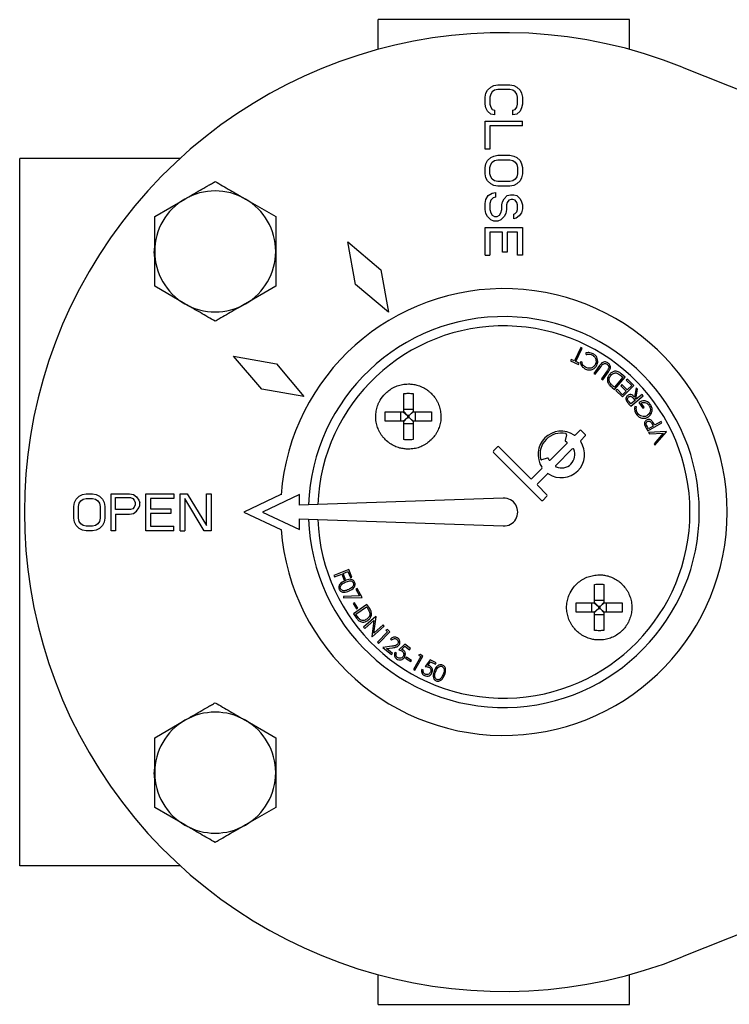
# Model space of a CAD drawing. Header units: millimetres. Extents: x 266 to 1205, y 112 to 961.
# Tile 2 of 27: x 551 to 627, y 219 to 325. Entities that reach past the tile are written whole.
import ezdxf

# ---------------------------------------------------------------- set-up
doc = ezdxf.new("R2010")
doc.units = ezdxf.units.MM

msp = doc.modelspace()

# ---------------------------------------------------------------- linework, layer by layer
at = {"color": 7, "linetype": 'Continuous', "lineweight": 25}
for p, q in [((616.06, 324.71), (589.06, 324.71)), ((589.06, 321.51), (589.06, 324.71)), ((616.06, 321.51), (616.06, 324.71)), ((621.74, 319.61), (673.56, 298.81)), ((600.82, 317.14), (601.16, 317.47)), ((601.16, 317.47), (601.5, 317.64)), ((601.5, 317.64), (601.92, 317.72)), ((601.92, 317.72), (603.2, 317.72)), ((603.2, 317.72), (603.63, 317.64)), ((603.63, 317.64), (603.97, 317.47)), ((603.97, 317.47), (604.31, 317.14)), ((600.56, 316.39), (600.65, 316.81)), ((600.56, 315.64), (600.56, 316.39)), ((600.65, 316.81), (600.82, 317.14)), ((601.16, 316.72), (601.07, 316.39)), ((601.07, 316.39), (601.07, 315.64)), ((601.33, 316.97), (601.16, 316.72)), ((601.58, 317.14), (601.33, 316.97)), ((601.92, 317.22), (601.58, 317.14)), ((603.2, 317.22), (601.92, 317.22)), ((603.54, 317.14), (603.2, 317.22)), ((603.8, 316.97), (603.54, 317.14)), ((603.97, 316.72), (603.8, 316.97)), ((604.05, 316.39), (603.97, 316.72)), ((604.05, 315.64), (604.05, 316.39)), ((604.31, 317.14), (604.48, 316.81)), ((604.48, 316.81), (604.56, 316.39)), ((604.56, 316.39), (604.56, 315.64)), ((600.65, 315.22), (600.56, 315.64)), ((601.07, 315.64), (601.16, 315.31)), ((601.16, 315.31), (601.33, 315.06)), ((603.8, 315.06), (603.97, 315.31)), ((603.97, 315.31), (604.05, 315.64)), ((604.56, 315.64), (604.48, 315.22)), ((600.82, 314.89), (600.65, 315.22)), ((601.16, 314.56), (600.82, 314.89)), ((601.58, 314.47), (601.16, 314.56)), ((601.33, 315.06), (601.58, 314.97)), ((601.58, 314.97), (601.58, 314.47)), ((603.54, 314.97), (603.8, 315.06)), ((603.54, 314.47), (603.54, 314.97)), ((603.97, 314.56), (603.54, 314.47)), ((604.31, 314.89), (603.97, 314.56)), ((604.48, 315.22), (604.31, 314.89)), ((600.56, 310.81), (600.56, 313.81)), ((600.56, 313.81), (604.56, 313.81)), ((604.56, 313.31), (601.07, 313.31)), ((601.07, 313.31), (601.07, 310.81)), ((604.56, 313.31), (604.56, 313.81)), ((601.07, 310.81), (600.56, 310.81)), ((601.16, 309.89), (601.5, 310.06)), ((601.5, 310.06), (601.92, 310.14)), ((601.92, 310.14), (603.2, 310.14)), ((603.2, 310.14), (603.63, 310.06)), ((603.63, 310.06), (603.97, 309.89)), ((550.56, 233.81), (550.56, 309.81)), ((567.8, 309.81), (550.56, 309.81)), ((600.56, 308.81), (600.65, 309.22)), ((600.65, 309.22), (600.82, 309.56)), ((600.82, 309.56), (601.16, 309.89)), ((601.07, 308.81), (601.16, 309.14)), ((601.16, 309.14), (601.33, 309.39)), ((601.33, 309.39), (601.58, 309.56)), ((601.58, 309.56), (601.92, 309.64)), ((601.92, 309.64), (603.2, 309.64)), ((603.2, 309.64), (603.54, 309.56)), ((603.54, 309.56), (603.8, 309.39)), ((603.8, 309.39), (603.97, 309.14)), ((603.97, 309.89), (604.31, 309.56)), ((603.97, 309.14), (604.05, 308.81)), ((604.31, 309.56), (604.48, 309.22)), ((604.48, 309.22), (604.56, 308.81)), ((600.56, 308.14), (600.56, 308.81)), ((600.65, 307.72), (600.56, 308.14)), ((601.07, 308.14), (601.07, 308.81)), ((601.16, 307.81), (601.07, 308.14)), ((604.05, 308.14), (603.97, 307.81)), ((604.05, 308.81), (604.05, 308.14)), ((604.56, 308.14), (604.48, 307.72)), ((604.56, 308.81), (604.56, 308.14)), ((600.82, 307.39), (600.65, 307.72)), ((601.16, 307.06), (600.82, 307.39)), ((601.33, 307.56), (601.16, 307.81)), ((601.5, 306.89), (601.16, 307.06)), ((601.58, 307.39), (601.33, 307.56)), ((601.92, 306.81), (601.5, 306.89)), ((601.92, 307.31), (601.58, 307.39)), ((603.2, 307.31), (601.92, 307.31)), ((603.2, 306.81), (601.92, 306.81)), ((603.54, 307.39), (603.2, 307.31)), ((603.63, 306.89), (603.2, 306.81)), ((603.8, 307.56), (603.54, 307.39)), ((603.97, 307.06), (603.63, 306.89)), ((603.97, 307.81), (603.8, 307.56)), ((604.31, 307.39), (603.97, 307.06)), ((604.48, 307.72), (604.31, 307.39)), ((600.65, 305.39), (600.9, 305.81)), ((600.9, 305.81), (601.33, 306.06)), ((601.33, 306.06), (601.67, 306.14)), ((601.67, 306.14), (601.67, 305.64)), ((602.6, 305.47), (602.94, 305.81)), ((602.94, 305.81), (603.28, 305.89)), ((603.28, 305.89), (603.63, 305.89)), ((603.63, 305.89), (603.97, 305.81)), ((603.97, 305.81), (604.31, 305.47)), ((565.06, 303.57), (568.31, 305.44)), ((574.81, 305.44), (578.06, 303.57)), ((600.56, 304.97), (600.65, 305.39)), ((600.56, 304.31), (600.56, 304.97)), ((601.16, 305.31), (601.07, 304.97)), ((601.07, 304.97), (601.07, 304.31)), ((601.41, 305.56), (601.16, 305.31)), ((601.67, 305.64), (601.41, 305.56)), ((602.35, 304.81), (602.43, 305.14)), ((602.35, 304.31), (602.35, 304.81)), ((602.43, 305.14), (602.6, 305.47)), ((602.94, 305.06), (602.86, 304.81)), ((602.86, 304.81), (602.86, 304.31)), ((603.11, 305.31), (602.94, 305.06)), ((603.37, 305.39), (603.11, 305.31)), ((603.54, 305.39), (603.37, 305.39)), ((603.8, 305.31), (603.54, 305.39)), ((603.97, 305.06), (603.8, 305.31)), ((604.05, 304.81), (603.97, 305.06)), ((604.05, 304.31), (604.05, 304.81)), ((604.31, 305.47), (604.48, 305.14)), ((604.48, 305.14), (604.56, 304.81)), ((604.56, 304.81), (604.56, 304.39)), ((600.65, 303.89), (600.56, 304.31)), ((600.82, 303.56), (600.65, 303.89)), ((601.07, 304.31), (601.16, 303.97)), ((601.16, 303.97), (601.33, 303.72)), ((601.33, 303.72), (601.58, 303.56)), ((601.84, 303.56), (602.09, 303.72)), ((602.09, 303.72), (602.26, 303.97)), ((602.26, 303.97), (602.35, 304.31)), ((602.77, 303.89), (602.6, 303.56)), ((602.86, 304.31), (602.77, 303.89)), ((603.63, 303.81), (603.8, 303.89)), ((603.63, 303.31), (603.63, 303.81)), ((603.8, 303.89), (603.97, 304.06)), ((604.22, 303.64), (603.88, 303.39)), ((603.97, 304.06), (604.05, 304.31)), ((604.48, 303.97), (604.22, 303.64)), ((604.56, 304.39), (604.48, 303.97)), ((565.06, 299.81), (565.06, 303.57)), ((578.06, 303.57), (578.06, 299.81)), ((601.16, 303.22), (600.82, 303.56)), ((601.5, 303.06), (601.16, 303.22)), ((601.92, 303.06), (601.5, 303.06)), ((601.58, 303.56), (601.84, 303.56)), ((602.26, 303.22), (601.92, 303.06)), ((602.6, 303.56), (602.26, 303.22)), ((603.88, 303.39), (603.63, 303.31)), ((600.56, 302.39), (604.56, 302.39)), ((600.56, 299.39), (600.56, 302.39)), ((602.43, 301.89), (601.07, 301.89)), ((601.07, 301.89), (601.07, 299.39)), ((602.43, 299.72), (602.43, 301.89)), ((604.05, 301.89), (602.94, 301.89)), ((602.94, 301.89), (602.94, 299.72)), ((604.05, 299.39), (604.05, 301.89)), ((604.56, 302.39), (604.56, 299.39)), ((585.8, 300.84), (589.36, 297.82)), ((586.64, 296.25), (585.8, 300.84)), ((565.06, 299.05), (565.01, 299.81)), ((565.06, 296.06), (565.06, 299.81)), ((578.06, 299.81), (578.06, 296.06)), ((600.56, 299.39), (601.07, 299.39)), ((602.94, 299.72), (602.43, 299.72)), ((604.56, 299.39), (604.05, 299.39)), ((589.36, 297.82), (590.16, 293.29)), ((590.16, 293.29), (586.64, 296.25)), ((568.31, 294.19), (565.06, 296.06)), ((578.06, 296.06), (574.81, 294.19)), ((610.82, 289.47), (610.14, 288.05)), ((610.3, 287.97), (610.98, 289.4)), ((610.98, 289.4), (610.82, 289.47)), ((611.33, 288.88), (611.4, 288.72)), ((576.56, 285.01), (573.53, 288.57)), ((573.53, 288.57), (578.13, 287.73)), ((578.13, 287.73), (581.08, 284.22)), ((609.79, 288.21), (609.72, 288.06)), ((609.72, 288.06), (610.58, 287.65)), ((610.14, 288.05), (609.79, 288.21)), ((610.66, 287.8), (610.3, 287.97)), ((610.58, 287.65), (610.66, 287.8)), ((610.95, 287.93), (610.78, 287.91)), ((612.86, 287.56), (612.25, 286.71)), ((612.25, 286.71), (612.39, 286.61)), ((612.39, 286.61), (613.01, 287.46)), ((613.66, 286.99), (613.04, 286.13)), ((613.19, 286.03), (613.8, 286.89)), ((613.04, 286.13), (613.19, 286.03)), ((615.36, 286.29), (614.45, 285.21)), ((614.47, 284.97), (615.6, 286.31)), ((615.6, 286.31), (615.17, 286.66)), ((615.21, 286.42), (615.36, 286.29)), ((615.84, 286.1), (615.72, 285.98)), ((615.72, 285.98), (616.3, 285.41)), ((616.54, 285.41), (615.84, 286.1)), ((581.08, 284.22), (576.56, 285.01)), ((614.19, 285.2), (614.47, 284.97)), ((614.45, 285.21), (614.36, 285.29)), ((614.73, 285), (614.61, 284.88)), ((614.61, 284.88), (615.31, 284.18)), ((615.31, 284.42), (614.73, 285)), ((615.24, 285.5), (615.12, 285.38)), ((615.12, 285.38), (615.7, 284.81)), ((615.82, 284.93), (615.24, 285.5)), ((615.31, 284.18), (616.54, 285.41)), ((615.7, 284.81), (615.31, 284.42)), ((616.3, 285.41), (615.82, 284.93)), ((616.79, 285.16), (616.59, 284.16)), ((616.73, 283.99), (616.94, 285)), ((616.94, 285), (616.79, 285.16)), ((616.22, 283.42), (616.02, 283.65)), ((616.2, 283.18), (617.52, 284.31)), ((616.67, 283.81), (616.22, 283.42)), ((616.47, 284.04), (616.67, 283.81)), ((616.79, 283.92), (616.73, 283.99)), ((617.41, 284.45), (616.79, 283.92)), ((617.07, 283.58), (617.5, 282.97)), ((617.64, 283.07), (617.32, 283.52)), ((617.52, 284.31), (617.41, 284.45)), ((589.83, 282.57), (591.81, 282.57)), ((589.83, 281.57), (589.83, 282.57)), ((591.52, 281.57), (591.52, 282.57)), ((591.77, 282.57), (592.21, 282.17)), ((591.81, 282.85), (592.81, 282.85)), ((591.81, 282.6), (592.21, 282.17)), ((592.81, 282.6), (592.41, 282.17)), ((592.41, 282.17), (592.84, 282.57)), ((592.81, 282.57), (594.78, 282.57)), ((593.09, 281.57), (593.09, 282.57)), ((594.78, 282.57), (594.78, 281.57)), ((615.97, 283.44), (616.2, 283.18)), ((616.81, 283.1), (616.63, 283.14)), ((617.5, 282.97), (617.64, 283.07)), ((591.81, 281.57), (589.83, 281.57)), ((591.77, 281.57), (592.21, 281.97)), ((592.21, 281.97), (591.81, 281.53)), ((592.21, 282.17), (592.21, 281.97)), ((592.41, 282.17), (592.21, 282.17)), ((592.21, 281.97), (592.41, 281.97)), ((592.41, 281.97), (592.41, 282.17)), ((592.41, 281.97), (592.81, 281.53)), ((592.84, 281.57), (592.41, 281.97)), ((594.78, 281.57), (592.81, 281.57)), ((618.04, 280.52), (619.54, 281.39)), ((619.45, 281.54), (618.76, 281.14)), ((619.54, 281.39), (619.45, 281.54)), ((592.81, 281.28), (591.81, 281.28)), ((610.25, 280.1), (610.73, 280.58)), ((610.88, 280.58), (611.1, 280.35)), ((611.1, 280.35), (611.32, 280.13)), ((617.87, 280.82), (618.04, 280.52)), ((618.1, 280.76), (617.95, 281.02)), ((618.61, 281.05), (618.1, 280.76)), ((620.02, 280.46), (618.12, 280.37)), ((618.12, 280.37), (618.2, 280.2)), ((618.47, 281.31), (618.61, 281.05)), ((618.76, 281.14), (618.7, 281.24)), ((618.8, 278.98), (620.04, 280.43)), ((620.04, 280.43), (620.02, 280.46)), ((609.31, 280.11), (609.15, 279.5)), ((611.32, 279.99), (610.84, 279.51)), ((618.2, 280.2), (619.67, 280.27)), ((619.67, 280.27), (618.72, 279.15)), ((601.45, 278.37), (601.89, 278.81)), ((606.61, 273.06), (601.45, 278.22)), ((602.04, 278.81), (605.43, 275.42)), ((609.33, 279.18), (607.57, 277.41)), ((608.16, 276.82), (609.92, 278.59)), ((618.72, 279.15), (618.8, 278.98)), ((607.24, 277.59), (606.63, 277.43)), ((605.58, 275.42), (606.65, 276.49)), ((607.24, 275.9), (606.17, 274.83)), ((606.17, 274.68), (607.2, 273.65)), ((556.45, 272.85), (556.62, 273.19)), ((556.62, 273.19), (556.95, 273.53)), ((556.95, 273.53), (557.29, 273.7)), ((556.95, 272.76), (557.12, 273.02)), ((557.12, 273.02), (557.37, 273.19)), ((557.29, 273.7), (557.7, 273.78)), ((557.37, 273.19), (557.7, 273.27)), ((557.7, 273.78), (558.37, 273.78)), ((557.7, 273.27), (558.37, 273.27)), ((558.37, 273.78), (558.79, 273.7)), ((558.37, 273.27), (558.7, 273.19)), ((558.7, 273.19), (558.95, 273.02)), ((558.79, 273.7), (559.12, 273.53)), ((558.95, 273.02), (559.12, 272.76)), ((559.12, 273.53), (559.45, 273.19)), ((559.45, 273.19), (559.62, 272.85)), ((560.37, 269.78), (560.37, 273.78)), ((560.37, 273.78), (562.37, 273.78)), ((560.87, 273.36), (562.45, 273.36)), ((560.87, 272.08), (560.87, 273.36)), ((562.37, 273.78), (562.79, 273.7)), ((562.45, 273.36), (562.7, 273.27)), ((562.7, 273.27), (562.87, 273.1)), ((562.79, 273.7), (563.12, 273.44)), ((562.87, 273.1), (562.95, 272.85)), ((563.12, 273.44), (563.37, 273.1)), ((563.37, 273.1), (563.45, 272.85)), ((564.12, 269.78), (564.12, 273.78)), ((564.12, 273.78), (567.12, 273.78)), ((567.12, 273.27), (564.62, 273.27)), ((564.62, 273.27), (564.62, 272.17)), ((567.12, 273.78), (567.12, 273.27)), ((567.79, 269.78), (567.79, 273.78)), ((567.79, 273.78), (568.54, 273.78)), ((570.37, 269.78), (568.29, 273.27)), ((568.29, 273.27), (568.29, 269.78)), ((568.54, 273.78), (570.62, 270.38)), ((570.62, 270.38), (570.62, 273.78)), ((570.62, 273.78), (571.12, 273.78)), ((571.12, 273.78), (571.12, 269.78)), ((578.63, 273.68), (574.63, 271.81)), ((580.63, 273.68), (576.63, 271.81)), ((580.63, 272.55), (580.63, 273.68)), ((602.51, 273.31), (582.58, 272.62)), ((607.2, 273.5), (606.76, 273.06)), ((556.37, 272.42), (556.45, 272.85)), ((556.37, 271.15), (556.37, 272.42)), ((556.87, 272.42), (556.95, 272.76)), ((556.87, 271.15), (556.87, 272.42)), ((559.12, 272.76), (559.2, 272.42)), ((559.2, 272.42), (559.2, 271.15)), ((559.62, 272.85), (559.7, 272.42)), ((559.7, 272.42), (559.7, 271.15)), ((562.45, 272.08), (560.87, 272.08)), ((562.7, 272.17), (562.45, 272.08)), ((562.87, 272.34), (562.7, 272.17)), ((562.79, 271.66), (563.12, 271.91)), ((562.95, 272.59), (562.87, 272.34)), ((562.95, 272.85), (562.95, 272.59)), ((563.12, 271.91), (563.37, 272.25)), ((563.37, 272.25), (563.45, 272.51)), ((563.45, 272.51), (563.45, 272.85)), ((564.62, 272.17), (566.79, 272.17)), ((566.79, 272.17), (566.79, 271.66)), ((581.58, 272.58), (580.63, 272.55)), ((582.58, 272.62), (581.58, 272.58)), ((556.45, 270.72), (556.37, 271.15)), ((556.95, 270.81), (556.87, 271.15)), ((557.12, 270.55), (556.95, 270.81)), ((559.12, 270.81), (558.95, 270.55)), ((559.2, 271.15), (559.12, 270.81)), ((559.7, 271.15), (559.62, 270.72)), ((560.87, 271.57), (562.37, 271.57)), ((560.87, 271.57), (560.87, 269.78)), ((562.37, 271.57), (562.79, 271.66)), ((564.62, 271.66), (564.62, 270.3)), ((566.79, 271.66), (564.62, 271.66)), ((574.63, 271.81), (578.63, 269.95)), ((576.63, 271.81), (580.63, 269.95)), ((580.63, 269.95), (580.63, 271.08)), ((580.63, 271.08), (581.58, 271.05)), ((581.58, 271.05), (582.58, 271.01)), ((582.58, 271.01), (602.51, 270.32)), ((556.62, 270.38), (556.45, 270.72)), ((556.95, 270.04), (556.62, 270.38)), ((557.29, 269.87), (556.95, 270.04)), ((557.37, 270.38), (557.12, 270.55)), ((557.7, 269.78), (557.29, 269.87)), ((557.7, 270.3), (557.37, 270.38)), ((558.37, 270.3), (557.7, 270.3)), ((558.37, 269.78), (557.7, 269.78)), ((558.7, 270.38), (558.37, 270.3)), ((558.79, 269.87), (558.37, 269.78)), ((558.95, 270.55), (558.7, 270.38)), ((559.12, 270.04), (558.79, 269.87)), ((559.45, 270.38), (559.12, 270.04)), ((559.62, 270.72), (559.45, 270.38)), ((560.87, 269.78), (560.37, 269.78)), ((567.12, 269.78), (564.12, 269.78)), ((564.62, 270.3), (567.12, 270.3)), ((567.12, 269.78), (567.12, 270.3)), ((567.79, 269.78), (568.29, 269.78)), ((571.12, 269.78), (570.37, 269.78)), ((585.92, 265.64), (584.29, 265.01)), ((586.24, 264.82), (585.92, 265.64)), ((584.29, 265.01), (584.36, 264.84)), ((584.36, 264.84), (585.15, 265.15)), ((585.15, 265.15), (585.41, 264.5)), ((585.31, 265.22), (585.82, 265.42)), ((585.57, 264.56), (585.31, 265.22)), ((585.41, 264.5), (585.57, 264.56)), ((585.82, 265.42), (586.08, 264.76)), ((586.08, 264.76), (586.24, 264.82)), ((586.82, 263.6), (586.67, 263.52)), ((586.67, 263.52), (587.08, 262.79)), ((587.35, 262.63), (586.82, 263.6)), ((587.08, 262.79), (585.34, 262.74)), ((585.34, 262.74), (585.35, 262.58)), ((585.35, 262.58), (587.35, 262.63)), ((612.31, 262.35), (613.31, 262.35)), ((586.53, 262.05), (586.4, 261.97)), ((586.4, 261.97), (586.75, 261.42)), ((587.84, 261.87), (586.43, 260.87)), ((586.87, 261.5), (586.53, 262.05)), ((586.66, 260.83), (587.8, 261.64)), ((586.75, 261.42), (586.87, 261.5)), ((587.8, 261.64), (587.87, 261.54)), ((588.05, 261.58), (587.84, 261.87)), ((610.34, 262.06), (612.31, 262.06)), ((610.34, 261.06), (610.34, 262.06)), ((612.03, 261.06), (612.03, 262.06)), ((612.28, 262.06), (612.72, 261.66)), ((612.28, 261.06), (612.72, 261.46)), ((612.31, 262.1), (612.72, 261.66)), ((612.72, 261.46), (612.31, 261.03)), ((612.91, 261.66), (612.72, 261.66)), ((612.72, 261.66), (612.72, 261.46)), ((612.72, 261.46), (612.91, 261.46)), ((613.31, 262.1), (612.91, 261.66)), ((612.91, 261.66), (613.35, 262.06)), ((612.91, 261.46), (612.91, 261.66)), ((612.91, 261.46), (613.31, 261.03)), ((613.35, 261.06), (612.91, 261.46)), ((613.31, 262.06), (615.29, 262.06)), ((613.6, 261.06), (613.6, 262.06)), ((615.29, 262.06), (615.29, 261.06)), ((586.43, 260.87), (586.75, 260.42)), ((586.77, 260.67), (586.66, 260.83)), ((588.81, 260.59), (587.51, 259.43)), ((588.6, 258.81), (588.84, 260.56)), ((588.84, 260.56), (588.81, 260.59)), ((612.31, 261.06), (610.34, 261.06)), ((613.31, 260.78), (612.31, 260.78)), ((615.29, 261.06), (613.31, 261.06)), ((587.51, 259.43), (587.63, 259.3)), ((587.63, 259.3), (588.61, 260.17)), ((588.61, 260.17), (588.38, 258.44)), ((588.41, 258.41), (589.71, 259.56)), ((589.6, 259.69), (588.6, 258.81)), ((589.71, 259.56), (589.6, 259.69)), ((590.08, 259.18), (589.89, 259.13)), ((590.32, 258.94), (590.08, 259.18)), ((588.38, 258.44), (588.41, 258.41)), ((590.08, 258.94), (588.99, 257.82)), ((589.12, 257.7), (590.32, 258.94)), ((589.89, 259.13), (590.08, 258.94)), ((590.38, 258.16), (590.51, 258.05)), ((588.99, 257.82), (589.12, 257.7)), ((590.55, 257.39), (589.58, 257.27)), ((589.58, 257.27), (590.49, 256.51)), ((589.98, 257.15), (590.61, 257.23)), ((590.59, 256.63), (589.98, 257.15)), ((591.92, 257.6), (591.29, 257)), ((591.59, 257.05), (591.93, 257.39)), ((592.53, 257.16), (591.92, 257.6)), ((591.93, 257.39), (592.43, 257.02)), ((592.43, 257.02), (592.53, 257.16)), ((590.49, 256.51), (590.59, 256.63)), ((591.02, 256.63), (590.88, 256.73)), ((592.1, 256.23), (592.02, 256.11)), ((592.02, 256.11), (592.57, 255.75)), ((592.65, 255.87), (592.1, 256.23)), ((593.64, 256.28), (592.86, 254.91)), ((593.01, 254.83), (593.87, 256.34)), ((593.58, 256.51), (593.4, 256.42)), ((593.4, 256.42), (593.64, 256.28)), ((593.87, 256.34), (593.58, 256.51)), ((592.57, 255.75), (592.65, 255.87)), ((594.64, 255.93), (594.12, 255.22)), ((594.4, 255.33), (594.68, 255.72)), ((595.31, 255.6), (594.64, 255.93)), ((594.68, 255.72), (595.24, 255.45)), ((595.24, 255.45), (595.31, 255.6)), ((592.86, 254.91), (593.01, 254.83)), ((593.92, 254.81), (593.76, 254.89)), ((565.06, 247.57), (568.31, 249.44)), ((574.81, 249.44), (578.06, 247.57)), ((565.06, 243.81), (565.06, 247.57)), ((578.06, 247.57), (578.06, 243.81)), ((673.56, 244.81), (621.74, 224.02)), ((565.06, 243.05), (565.01, 243.81)), ((565.06, 240.06), (565.06, 243.81)), ((578.06, 243.81), (578.06, 240.06)), ((568.31, 238.19), (565.06, 240.06)), ((578.06, 240.06), (574.81, 238.19)), ((567.8, 233.81), (550.56, 233.81)), ((589.06, 218.92), (589.06, 222.12)), ((616.06, 218.92), (616.06, 222.12)), ((589.06, 218.92), (616.06, 218.92))]:
    msp.add_line(p, q, dxfattribs=at)
at = {"color": 7, "linetype": 'Continuous', "lineweight": 25, "flags": 128}
for points in [[(578.09, 300.39), (578.09, 299.29), (578.07, 299.08)], [(578.09, 244.39), (578.09, 243.29), (578.07, 243.08)]]:
    msp.add_lwpolyline(points, dxfattribs=at)
at = {"color": 7, "linetype": 'Continuous', "lineweight": 25}
for centre, radius, start, end in [((602.56, 271.81), 51.5, 68.1346, 291.8654), ((571.56, 299.81), 6.5, 60, 120), ((571.56, 299.81), 6.5, 120, 180), ((571.56, 299.81), 6.5, 360, 60), ((571.56, 299.81), 6.55, 174.5551, 180), ((571.56, 299.81), 6.5, 180, 240), ((571.56, 299.81), 6.5, 300, 360), ((602.56, 271.81), 24, 184.4574, 175.5426), ((571.56, 299.81), 6.5, 240, 300), ((602.56, 271.81), 21, 182.096, 177.904), ((602.56, 271.81), 20, 182.3012, 177.6988), ((608.74, 278), 2.5, 56.537, 213.463), ((610.81, 280.5), 0.104, 45, 135), ((608.74, 278), 2.29, 77.7294, 192.2706), ((608.74, 278), 2.5, 236.537, 33.463), ((609.25, 279.48), 0.104, 165, 251.1774), ((608.74, 278), 1.46, 67.6199, 71.1774), ((609.21, 280.14), 0.104, 345, 77.7294), ((609.26, 279.25), 0.104, 315, 67.6199), ((610.18, 280.17), 0.104, 236.537, 315), ((610.92, 279.43), 0.104, 135, 213.463), ((611.25, 280.06), 0.104, 315, 45), ((601.53, 278.29), 0.104, 135, 225), ((601.97, 278.73), 0.104, 45, 135), ((608.74, 278), 1.46, 247.6199, 22.3801), ((610, 278.51), 0.104, 22.3801, 135), ((606.61, 277.53), 0.104, 192.2706, 285), ((607.27, 277.49), 0.104, 18.8226, 105), ((608.74, 278), 1.46, 198.8226, 202.3801), ((607.49, 277.48), 0.104, 202.3801, 315), ((606.57, 276.56), 0.104, 315, 33.463), ((608.23, 276.75), 0.104, 135, 247.6199), ((605.5, 275.49), 0.104, 225, 315), ((607.31, 275.83), 0.104, 56.537, 135), ((606.24, 274.76), 0.104, 135, 225), ((602.56, 271.81), 1.5, 268, 92), ((606.68, 273.14), 0.104, 225, 315), ((607.12, 273.58), 0.104, 315, 45), ((571.56, 243.81), 6.5, 60, 120), ((571.56, 243.81), 6.5, 120, 180), ((571.56, 243.81), 6.5, 360, 60), ((571.56, 243.81), 6.55, 174.5551, 180), ((571.56, 243.81), 6.5, 180, 240), ((571.56, 243.81), 6.5, 300, 360), ((571.56, 243.81), 6.5, 240, 300)]:
    msp.add_arc(centre, radius, start, end, dxfattribs=at)
for points, knots in [([(568.31, 305.44), (568.58, 305.6), (569.13, 305.91), (569.94, 306.39), (570.62, 306.78), (571.16, 307.09), (571.43, 307.24), (571.56, 307.32)], [0, 0, 0, 0, 0.2466865, 0.4954365, 0.7469015, 0.8733376, 1, 1, 1, 1]), ([(571.56, 307.32), (571.82, 307.17), (572.35, 306.86), (573.16, 306.4), (573.84, 306), (574.39, 305.68), (574.67, 305.52), (574.81, 305.44)], [0, 0, 0, 0, 0.2475821, 0.4964612, 0.7470321, 0.8734041, 1, 1, 1, 1]), ([(571.56, 292.31), (571.3, 292.46), (570.77, 292.76), (569.97, 293.23), (569.28, 293.63), (568.73, 293.94), (568.45, 294.1), (568.31, 294.19)], [0, 0, 0, 0, 0.247582, 0.496461, 0.747032, 0.873404, 1, 1, 1, 1]), ([(574.81, 294.19), (574.68, 294.11), (574.27, 293.87), (573.59, 293.48), (572.77, 293.01), (572.1, 292.62), (571.7, 292.39), (571.56, 292.31)], [0, 0, 0, 0, 0.1232623, 0.3709886, 0.6211136, 0.8733393, 1, 1, 1, 1]), ([(612.17, 288.8), (612.01, 288.87), (611.74, 288.99), (611.46, 288.91), (611.33, 288.88)], [0, 0, 0, 0, 0.559585, 1, 1, 1, 1]), ([(612.64, 288.18), (612.62, 288.27), (612.58, 288.42), (612.45, 288.59), (612.32, 288.71), (612.22, 288.77), (612.17, 288.8)], [0, 0, 0, 0, 0.339377, 0.559483, 0.779675, 1, 1, 1, 1]), ([(610.78, 287.91), (610.8, 287.83), (610.83, 287.67), (610.98, 287.41), (611.16, 287.29), (611.26, 287.21)], [0, 0, 0, 0, 0.280307, 0.560706, 1, 1, 1, 1]), ([(611.35, 287.36), (611.28, 287.41), (611.17, 287.48), (611.05, 287.63), (610.98, 287.78), (610.96, 287.88), (610.95, 287.93)], [0, 0, 0, 0, 0.339593, 0.559749, 0.779831, 1, 1, 1, 1]), ([(611.4, 288.72), (611.53, 288.75), (611.76, 288.81), (611.98, 288.71), (612.08, 288.67)], [0, 0, 0, 0, 0.559174, 1, 1, 1, 1]), ([(612.08, 288.67), (612.17, 288.6), (612.35, 288.47), (612.48, 288.17), (612.49, 287.88), (612.41, 287.72), (612.38, 287.64)], [0, 0, 0, 0, 0.279943, 0.559426, 0.779586, 1, 1, 1, 1]), ([(612.53, 287.53), (612.58, 287.65), (612.68, 287.86), (612.65, 288.08), (612.64, 288.18)], [0, 0, 0, 0, 0.559622, 1, 1, 1, 1]), ([(613.75, 287.83), (613.69, 287.87), (613.58, 287.94), (613.38, 287.95), (613.1, 287.87), (612.96, 287.69), (612.86, 287.56)], [0, 0, 0, 0, 0.187092, 0.373934, 0.56082, 1, 1, 1, 1]), ([(613.18, 287.67), (613.22, 287.7), (613.3, 287.76), (613.44, 287.77), (613.56, 287.75), (613.63, 287.71), (613.66, 287.69)], [0, 0, 0, 0, 0.279995, 0.559425, 0.779739, 1, 1, 1, 1]), ([(613.99, 287.2), (614.01, 287.27), (614.03, 287.4), (613.96, 287.64), (613.83, 287.76), (613.75, 287.83)], [0, 0, 0, 0, 0.280178, 0.560783, 1, 1, 1, 1]), ([(611.26, 287.21), (611.39, 287.16), (611.64, 287.04), (612.03, 287.1), (612.35, 287.27), (612.47, 287.44), (612.53, 287.53)], [0, 0, 0, 0, 0.2799284, 0.5595107, 0.7796793, 1, 1, 1, 1]), ([(612.38, 287.64), (612.31, 287.55), (612.18, 287.37), (611.88, 287.25), (611.59, 287.25), (611.43, 287.33), (611.35, 287.36)], [0, 0, 0, 0, 0.27969, 0.559028, 0.779515, 1, 1, 1, 1]), ([(613.01, 287.46), (613.04, 287.5), (613.09, 287.58), (613.15, 287.64), (613.18, 287.67)], [0, 0, 0, 0, 0.560298, 1, 1, 1, 1]), ([(613.66, 287.69), (613.7, 287.66), (613.78, 287.58), (613.84, 287.44), (613.85, 287.3), (613.81, 287.22), (613.79, 287.18)], [0, 0, 0, 0, 0.280001, 0.560089, 0.779637, 1, 1, 1, 1]), ([(613.79, 287.18), (613.77, 287.15), (613.73, 287.08), (613.68, 287.02), (613.66, 286.99)], [0, 0, 0, 0, 0.559882, 1, 1, 1, 1]), ([(613.8, 286.89), (613.84, 286.94), (613.92, 287.04), (613.97, 287.15), (613.99, 287.2)], [0, 0, 0, 0, 0.560402, 1, 1, 1, 1]), ([(615.17, 286.66), (615.07, 286.75), (614.86, 286.92), (614.47, 286.96), (614.14, 286.83), (613.99, 286.68), (613.92, 286.6)], [0, 0, 0, 0, 0.281032, 0.558917, 0.77929, 1, 1, 1, 1]), ([(614.06, 286.49), (614.11, 286.55), (614.22, 286.66), (614.42, 286.74), (614.62, 286.76), (614.74, 286.73), (614.79, 286.71)], [0, 0, 0, 0, 0.280292, 0.559889, 0.779891, 1, 1, 1, 1]), ([(614.79, 286.71), (614.88, 286.66), (615.02, 286.57), (615.15, 286.47), (615.21, 286.42)], [0, 0, 0, 0, 0.55947, 1, 1, 1, 1]), ([(613.92, 286.6), (613.86, 286.52), (613.74, 286.36), (613.68, 286.09), (613.69, 285.83), (613.76, 285.69), (613.8, 285.62)], [0, 0, 0, 0, 0.2802228, 0.5598803, 0.7798699, 1, 1, 1, 1]), ([(613.8, 285.62), (613.86, 285.53), (613.98, 285.38), (614.13, 285.26), (614.19, 285.2)], [0, 0, 0, 0, 0.559389, 1, 1, 1, 1]), ([(613.98, 285.67), (613.94, 285.75), (613.86, 285.89), (613.87, 286.2), (613.99, 286.38), (614.06, 286.49)], [0, 0, 0, 0, 0.280592, 0.561063, 1, 1, 1, 1]), ([(614.36, 285.29), (614.28, 285.35), (614.14, 285.47), (614.03, 285.61), (613.98, 285.67)], [0, 0, 0, 0, 0.560339, 1, 1, 1, 1]), ([(592.31, 285.57), (592.2, 285.56), (591.99, 285.56), (591.69, 285.52), (591.39, 285.45), (591.11, 285.36), (590.84, 285.25), (590.58, 285.11), (590.24, 284.9), (589.94, 284.65), (589.53, 284.23), (589.25, 283.81), (589.05, 283.36), (588.92, 282.99), (588.84, 282.61), (588.81, 282.21), (588.81, 281.92), (588.83, 281.63), (588.88, 281.33), (588.96, 281.05), (589.05, 280.77), (589.17, 280.5), (589.32, 280.24), (589.48, 279.99), (589.73, 279.69), (590.01, 279.41), (590.41, 279.12), (590.75, 278.92), (591.12, 278.77), (591.38, 278.69), (591.7, 278.62), (592, 278.58), (592.34, 278.56), (592.62, 278.58), (592.93, 278.62), (593.22, 278.68), (593.5, 278.77), (593.78, 278.89), (594.04, 279.02), (594.37, 279.23), (594.68, 279.48), (595.02, 279.84), (595.25, 280.16), (595.44, 280.5), (595.56, 280.77), (595.69, 281.14), (595.78, 281.53), (595.81, 281.92), (595.81, 282.22), (595.78, 282.51), (595.73, 282.8), (595.64, 283.18), (595.49, 283.55), (595.3, 283.9), (595.08, 284.22), (594.82, 284.52), (594.52, 284.78), (594.21, 285.02), (593.87, 285.21), (593.5, 285.36), (593.24, 285.44), (592.92, 285.52), (592.62, 285.56), (592.39, 285.57), (592.31, 285.57)], [0, 0, 0, 0, 0.014324, 0.028766, 0.042003, 0.055334, 0.068808, 0.082478, 0.095716, 0.122496, 0.136167, 0.176115, 0.189785, 0.202975, 0.229803, 0.243474, 0.256712, 0.270042, 0.283516, 0.297186, 0.310424, 0.323754, 0.337228, 0.350898, 0.364136, 0.390917, 0.404587, 0.431132, 0.444606, 0.458276, 0.468615, 0.489458, 0.499976, 0.5143, 0.528741, 0.541979, 0.55531, 0.568784, 0.582454, 0.595692, 0.622472, 0.636142, 0.662591, 0.676162, 0.689832, 0.703022, 0.72985, 0.74352, 0.756758, 0.770089, 0.783563, 0.797233, 0.823778, 0.837252, 0.850922, 0.877467, 0.890941, 0.904611, 0.931156, 0.94463, 0.958301, 0.968639, 0.989482, 1, 1, 1, 1]), ([(591.81, 284.54), (591.89, 284.55), (592.06, 284.56), (592.31, 284.57), (592.56, 284.56), (592.73, 284.55), (592.81, 284.54)], [0, 0, 0, 0, 0.249362, 0.5, 0.749362, 1, 1, 1, 1]), ([(591.81, 282.57), (591.81, 282.95), (591.81, 283.69), (591.81, 284.27), (591.81, 284.54)], [0, 0, 0, 0, 0.521026, 1, 1, 1, 1]), ([(592.81, 284.54), (592.81, 284.24), (592.81, 283.66), (592.81, 282.92), (592.81, 282.57)], [0, 0, 0, 0, 0.521026, 1, 1, 1, 1]), ([(615.84, 284.31), (615.8, 284.27), (615.72, 284.18), (615.68, 284.03), (615.68, 283.88), (615.72, 283.8), (615.74, 283.75)], [0, 0, 0, 0, 0.279919, 0.559316, 0.779562, 1, 1, 1, 1]), ([(615.74, 283.75), (615.78, 283.69), (615.85, 283.58), (615.94, 283.48), (615.97, 283.44)], [0, 0, 0, 0, 0.559721, 1, 1, 1, 1]), ([(616.59, 284.16), (616.53, 284.22), (616.43, 284.33), (616.21, 284.44), (616, 284.42), (615.89, 284.34), (615.84, 284.31)], [0, 0, 0, 0, 0.281276, 0.560213, 0.779862, 1, 1, 1, 1]), ([(616.02, 283.65), (615.95, 283.73), (615.86, 283.83), (615.86, 283.98), (615.88, 284.07), (615.93, 284.13), (615.96, 284.17)], [0, 0, 0, 0, 0.499137, 0.624886, 0.750661, 1, 1, 1, 1]), ([(615.96, 284.17), (616, 284.2), (616.07, 284.24), (616.17, 284.25), (616.32, 284.21), (616.4, 284.11), (616.47, 284.04)], [0, 0, 0, 0, 0.249508, 0.375299, 0.501002, 1, 1, 1, 1]), ([(618.29, 283.38), (618.21, 283.48), (618.04, 283.68), (617.67, 283.79), (617.33, 283.74), (617.15, 283.64), (617.07, 283.58)], [0, 0, 0, 0, 0.280129, 0.559078, 0.779202, 1, 1, 1, 1]), ([(617.32, 283.52), (617.4, 283.55), (617.57, 283.62), (617.82, 283.57), (618.02, 283.45), (618.11, 283.34), (618.15, 283.29)], [0, 0, 0, 0, 0.279499, 0.559089, 0.779376, 1, 1, 1, 1]), ([(616.63, 283.14), (616.62, 283.04), (616.6, 282.87), (616.64, 282.64), (616.71, 282.46), (616.78, 282.35), (616.82, 282.29)], [0, 0, 0, 0, 0.339848, 0.559881, 0.779915, 1, 1, 1, 1]), ([(616.95, 282.4), (616.89, 282.52), (616.78, 282.75), (616.8, 283), (616.81, 283.1)], [0, 0, 0, 0, 0.5587842, 1, 1, 1, 1]), ([(618.15, 283.29), (618.21, 283.19), (618.32, 282.99), (618.32, 282.66), (618.21, 282.38), (618.08, 282.26), (618.01, 282.2)], [0, 0, 0, 0, 0.279947, 0.55959, 0.779906, 1, 1, 1, 1]), ([(618.12, 282.05), (618.21, 282.13), (618.37, 282.27), (618.44, 282.48), (618.47, 282.57)], [0, 0, 0, 0, 0.559313, 1, 1, 1, 1]), ([(618.47, 282.57), (618.49, 282.73), (618.52, 283.02), (618.36, 283.27), (618.29, 283.38)], [0, 0, 0, 0, 0.558256, 1, 1, 1, 1]), ([(591.81, 279.59), (591.81, 279.89), (591.81, 280.47), (591.81, 281.21), (591.81, 281.57)], [0, 0, 0, 0, 0.521026, 1, 1, 1, 1]), ([(592.81, 281.57), (592.81, 281.18), (592.81, 280.44), (592.81, 279.87), (592.81, 279.59)], [0, 0, 0, 0, 0.521026, 1, 1, 1, 1]), ([(616.82, 282.29), (616.91, 282.19), (617.09, 281.98), (617.47, 281.86), (617.84, 281.89), (618.02, 281.99), (618.12, 282.05)], [0, 0, 0, 0, 0.279964, 0.559371, 0.779715, 1, 1, 1, 1]), ([(618.01, 282.2), (617.91, 282.14), (617.71, 282.04), (617.39, 282.07), (617.13, 282.2), (617.01, 282.33), (616.95, 282.4)], [0, 0, 0, 0, 0.279307, 0.558779, 0.779456, 1, 1, 1, 1]), ([(617.9, 281.69), (617.85, 281.66), (617.76, 281.59), (617.69, 281.45), (617.66, 281.31), (617.68, 281.22), (617.69, 281.18)], [0, 0, 0, 0, 0.280032, 0.559366, 0.779651, 1, 1, 1, 1]), ([(617.95, 281.02), (617.9, 281.11), (617.83, 281.22), (617.85, 281.37), (617.89, 281.46), (617.95, 281.5), (617.99, 281.53)], [0, 0, 0, 0, 0.498883, 0.624559, 0.750426, 1, 1, 1, 1]), ([(618.45, 281.61), (618.41, 281.65), (618.32, 281.73), (618.16, 281.77), (618.02, 281.75), (617.94, 281.71), (617.9, 281.69)], [0, 0, 0, 0, 0.280014, 0.559428, 0.779475, 1, 1, 1, 1]), ([(617.99, 281.53), (618.04, 281.55), (618.11, 281.58), (618.21, 281.57), (618.35, 281.51), (618.41, 281.4), (618.47, 281.31)], [0, 0, 0, 0, 0.249481, 0.375226, 0.500933, 1, 1, 1, 1]), ([(618.7, 281.24), (618.65, 281.32), (618.58, 281.44), (618.49, 281.56), (618.45, 281.61)], [0, 0, 0, 0, 0.5602492, 1, 1, 1, 1]), ([(617.69, 281.18), (617.72, 281.11), (617.77, 280.99), (617.84, 280.87), (617.87, 280.82)], [0, 0, 0, 0, 0.559684, 1, 1, 1, 1]), ([(592.81, 279.59), (592.73, 279.59), (592.56, 279.57), (592.31, 279.57), (592.06, 279.57), (591.89, 279.59), (591.81, 279.59)], [0, 0, 0, 0, 0.249362, 0.5, 0.749362, 1, 1, 1, 1]), ([(586.54, 264.28), (586.52, 264.33), (586.47, 264.41), (586.35, 264.51), (586.2, 264.57), (585.9, 264.61), (585.66, 264.5), (585.47, 264.42)], [0, 0, 0, 0, 0.1253318, 0.2506545, 0.375949, 0.5014026, 1, 1, 1, 1]), ([(612.81, 265.06), (612.71, 265.06), (612.5, 265.05), (612.19, 265.01), (611.9, 264.94), (611.62, 264.86), (611.35, 264.74), (611.08, 264.61), (610.75, 264.4), (610.44, 264.15), (610.04, 263.72), (609.76, 263.3), (609.56, 262.86), (609.43, 262.49), (609.35, 262.1), (609.31, 261.71), (609.31, 261.41), (609.34, 261.12), (609.39, 260.83), (609.46, 260.54), (609.56, 260.26), (609.68, 259.99), (609.82, 259.73), (609.99, 259.49), (610.24, 259.18), (610.52, 258.91), (610.91, 258.61), (611.26, 258.42), (611.62, 258.27), (611.88, 258.18), (612.2, 258.11), (612.51, 258.07), (612.84, 258.06), (613.13, 258.07), (613.44, 258.11), (613.73, 258.18), (614.01, 258.27), (614.28, 258.38), (614.55, 258.52), (614.88, 258.72), (615.19, 258.97), (615.52, 259.33), (615.76, 259.65), (615.95, 259.99), (616.07, 260.26), (616.2, 260.64), (616.28, 261.02), (616.32, 261.42), (616.32, 261.71), (616.29, 262), (616.24, 262.3), (616.14, 262.68), (616, 263.04), (615.8, 263.39), (615.58, 263.72), (615.32, 264.01), (615.03, 264.28), (614.72, 264.51), (614.37, 264.71), (614.01, 264.86), (613.75, 264.94), (613.43, 265.01), (613.12, 265.06), (612.89, 265.06), (612.81, 265.06)], [0, 0, 0, 0, 0.014324, 0.028766, 0.042003, 0.055334, 0.068808, 0.082478, 0.095716, 0.122496, 0.136167, 0.176115, 0.189785, 0.202975, 0.229803, 0.243474, 0.256712, 0.270042, 0.283516, 0.297186, 0.310424, 0.323754, 0.337228, 0.350898, 0.364136, 0.390917, 0.404587, 0.431132, 0.444606, 0.458276, 0.468615, 0.489458, 0.499976, 0.5143, 0.528741, 0.541979, 0.55531, 0.568784, 0.582454, 0.595692, 0.622472, 0.636142, 0.662591, 0.676162, 0.689832, 0.703022, 0.72985, 0.74352, 0.756758, 0.770089, 0.783563, 0.797233, 0.823778, 0.837252, 0.850922, 0.877467, 0.890941, 0.904611, 0.931156, 0.94463, 0.958301, 0.968639, 0.989482, 1, 1, 1, 1]), ([(585.47, 264.42), (585.28, 264.33), (585, 264.18), (584.84, 263.85), (584.83, 263.64), (584.87, 263.55), (584.89, 263.5)], [0, 0, 0, 0, 0.49968, 0.748839, 0.874401, 1, 1, 1, 1]), ([(584.89, 263.5), (584.91, 263.46), (584.96, 263.37), (585.12, 263.24), (585.49, 263.14), (585.78, 263.26), (585.97, 263.34)], [0, 0, 0, 0, 0.1256216, 0.2512521, 0.5006387, 1, 1, 1, 1]), ([(585.03, 263.56), (585.02, 263.6), (584.99, 263.68), (585.01, 263.84), (585.16, 264.09), (585.38, 264.2), (585.53, 264.27)], [0, 0, 0, 0, 0.1252902, 0.2507592, 0.4995488, 1, 1, 1, 1]), ([(585.47, 263.36), (585.42, 263.36), (585.32, 263.35), (585.19, 263.39), (585.09, 263.47), (585.05, 263.53), (585.03, 263.56)], [0, 0, 0, 0, 0.280285, 0.559766, 0.779986, 1, 1, 1, 1]), ([(585.9, 263.49), (585.82, 263.46), (585.68, 263.39), (585.53, 263.37), (585.47, 263.36)], [0, 0, 0, 0, 0.560087, 1, 1, 1, 1]), ([(585.53, 264.27), (585.68, 264.34), (585.91, 264.44), (586.2, 264.4), (586.33, 264.31), (586.38, 264.24), (586.4, 264.21)], [0, 0, 0, 0, 0.500411, 0.749262, 0.874722, 1, 1, 1, 1]), ([(586.4, 264.21), (586.41, 264.17), (586.44, 264.09), (586.42, 263.93), (586.26, 263.68), (586.04, 263.57), (585.9, 263.49)], [0, 0, 0, 0, 0.125282, 0.250719, 0.499762, 1, 1, 1, 1]), ([(585.97, 263.34), (586.16, 263.44), (586.44, 263.59), (586.6, 263.93), (586.6, 264.14), (586.56, 264.23), (586.54, 264.28)], [0, 0, 0, 0, 0.499336, 0.748751, 0.874381, 1, 1, 1, 1]), ([(612.31, 264.04), (612.4, 264.04), (612.56, 264.06), (612.81, 264.06), (613.07, 264.06), (613.23, 264.04), (613.31, 264.04)], [0, 0, 0, 0, 0.249362, 0.5, 0.749362, 1, 1, 1, 1]), ([(612.31, 262.06), (612.31, 262.45), (612.31, 263.19), (612.31, 263.76), (612.31, 264.04)], [0, 0, 0, 0, 0.521026, 1, 1, 1, 1]), ([(613.31, 264.04), (613.31, 263.73), (613.31, 263.16), (613.31, 262.42), (613.31, 262.06)], [0, 0, 0, 0, 0.521026, 1, 1, 1, 1]), ([(587.87, 261.54), (587.93, 261.46), (588.04, 261.31), (588.11, 261.14), (588.14, 261.07)], [0, 0, 0, 0, 0.560345, 1, 1, 1, 1]), ([(588.33, 261.08), (588.29, 261.18), (588.21, 261.35), (588.1, 261.51), (588.05, 261.58)], [0, 0, 0, 0, 0.559391, 1, 1, 1, 1]), ([(586.75, 260.42), (586.83, 260.31), (586.98, 260.1), (587.35, 259.96), (587.69, 260.01), (587.87, 260.11), (587.96, 260.17)], [0, 0, 0, 0, 0.2810309, 0.5589584, 0.7792893, 1, 1, 1, 1]), ([(587.1, 260.28), (587.03, 260.35), (586.91, 260.47), (586.82, 260.61), (586.77, 260.67)], [0, 0, 0, 0, 0.559448, 1, 1, 1, 1]), ([(587.86, 260.31), (587.79, 260.27), (587.66, 260.19), (587.45, 260.15), (587.25, 260.19), (587.15, 260.25), (587.1, 260.28)], [0, 0, 0, 0, 0.2802658, 0.5598709, 0.7798751, 1, 1, 1, 1]), ([(588.14, 261.07), (588.16, 260.99), (588.2, 260.83), (588.11, 260.54), (587.96, 260.39), (587.86, 260.31)], [0, 0, 0, 0, 0.280604, 0.561025, 1, 1, 1, 1]), ([(587.96, 260.17), (588.04, 260.23), (588.19, 260.35), (588.33, 260.6), (588.37, 260.85), (588.34, 261), (588.33, 261.08)], [0, 0, 0, 0, 0.280213, 0.559895, 0.779888, 1, 1, 1, 1]), ([(612.31, 259.09), (612.31, 259.39), (612.31, 259.97), (612.31, 260.71), (612.31, 261.06)], [0, 0, 0, 0, 0.521026, 1, 1, 1, 1]), ([(613.31, 261.06), (613.31, 260.68), (613.31, 259.94), (613.31, 259.36), (613.31, 259.09)], [0, 0, 0, 0, 0.521026, 1, 1, 1, 1]), ([(591.21, 258.24), (591.13, 258.29), (590.99, 258.38), (590.74, 258.38), (590.53, 258.3), (590.43, 258.21), (590.38, 258.16)], [0, 0, 0, 0, 0.279517, 0.559058, 0.779367, 1, 1, 1, 1]), ([(590.51, 258.05), (590.55, 258.09), (590.64, 258.18), (590.81, 258.22), (590.97, 258.2), (591.05, 258.15), (591.09, 258.12)], [0, 0, 0, 0, 0.280584, 0.559838, 0.779766, 1, 1, 1, 1]), ([(591.09, 258.12), (591.13, 258.08), (591.21, 258), (591.24, 257.85), (591.22, 257.7), (591.18, 257.63), (591.15, 257.6)], [0, 0, 0, 0, 0.279873, 0.559553, 0.779796, 1, 1, 1, 1]), ([(591.28, 257.49), (591.33, 257.56), (591.41, 257.69), (591.41, 257.92), (591.34, 258.11), (591.25, 258.2), (591.21, 258.24)], [0, 0, 0, 0, 0.279455, 0.559207, 0.779363, 1, 1, 1, 1]), ([(613.31, 259.09), (613.23, 259.08), (613.07, 259.07), (612.81, 259.06), (612.56, 259.07), (612.4, 259.08), (612.31, 259.09)], [0, 0, 0, 0, 0.249362, 0.5, 0.749362, 1, 1, 1, 1]), ([(591.15, 257.6), (591.09, 257.55), (591, 257.47), (590.83, 257.43), (590.69, 257.41), (590.6, 257.4), (590.55, 257.39)], [0, 0, 0, 0, 0.337828, 0.55841, 0.779199, 1, 1, 1, 1]), ([(590.61, 257.23), (590.69, 257.24), (590.83, 257.26), (591.02, 257.31), (591.17, 257.38), (591.24, 257.45), (591.28, 257.49)], [0, 0, 0, 0, 0.340382, 0.560554, 0.780263, 1, 1, 1, 1]), ([(591.77, 256.96), (591.74, 256.98), (591.68, 257.02), (591.61, 257.04), (591.59, 257.05)], [0, 0, 0, 0, 0.559783, 1, 1, 1, 1]), ([(590.88, 256.73), (590.85, 256.67), (590.79, 256.53), (590.82, 256.33), (590.9, 256.16), (590.99, 256.08), (591.03, 256.05)], [0, 0, 0, 0, 0.279838, 0.559441, 0.779593, 1, 1, 1, 1]), ([(591.14, 256.17), (591.1, 256.2), (591.03, 256.27), (590.98, 256.4), (590.98, 256.52), (591.01, 256.59), (591.02, 256.63)], [0, 0, 0, 0, 0.279766, 0.559495, 0.779412, 1, 1, 1, 1]), ([(591.03, 256.05), (591.11, 256), (591.27, 255.91), (591.53, 255.92), (591.74, 256.02), (591.83, 256.13), (591.88, 256.18)], [0, 0, 0, 0, 0.2798362, 0.5589625, 0.7794663, 1, 1, 1, 1]), ([(591.74, 256.3), (591.7, 256.25), (591.61, 256.15), (591.44, 256.09), (591.27, 256.1), (591.18, 256.15), (591.14, 256.17)], [0, 0, 0, 0, 0.280102, 0.55966, 0.779873, 1, 1, 1, 1]), ([(591.29, 257), (591.36, 256.98), (591.48, 256.95), (591.59, 256.88), (591.64, 256.85)], [0, 0, 0, 0, 0.560354, 1, 1, 1, 1]), ([(591.64, 256.85), (591.69, 256.81), (591.78, 256.74), (591.83, 256.57), (591.81, 256.41), (591.76, 256.34), (591.74, 256.3)], [0, 0, 0, 0, 0.280216, 0.559318, 0.779431, 1, 1, 1, 1]), ([(591.88, 256.18), (591.92, 256.26), (592.01, 256.4), (592, 256.64), (591.92, 256.83), (591.82, 256.92), (591.77, 256.96)], [0, 0, 0, 0, 0.2800485, 0.5594233, 0.7795487, 1, 1, 1, 1]), ([(594.12, 255.22), (594.19, 255.22), (594.32, 255.21), (594.44, 255.16), (594.49, 255.14)], [0, 0, 0, 0, 0.560316, 1, 1, 1, 1]), ([(594.6, 255.27), (594.56, 255.29), (594.5, 255.31), (594.43, 255.33), (594.4, 255.33)], [0, 0, 0, 0, 0.55983, 1, 1, 1, 1]), ([(594.49, 255.14), (594.54, 255.11), (594.65, 255.05), (594.73, 254.9), (594.74, 254.74), (594.7, 254.65), (594.69, 254.61)], [0, 0, 0, 0, 0.2802278, 0.5593237, 0.7794258, 1, 1, 1, 1]), ([(594.84, 254.53), (594.87, 254.6), (594.93, 254.76), (594.89, 254.99), (594.77, 255.17), (594.66, 255.24), (594.6, 255.27)], [0, 0, 0, 0, 0.2800658, 0.5594256, 0.7795434, 1, 1, 1, 1]), ([(595.98, 255.37), (595.93, 255.39), (595.84, 255.42), (595.63, 255.4), (595.31, 255.22), (595.18, 254.94), (595.1, 254.74)], [0, 0, 0, 0, 0.125586, 0.25113, 0.500328, 1, 1, 1, 1]), ([(595.25, 254.68), (595.31, 254.83), (595.41, 255.06), (595.65, 255.22), (595.81, 255.25), (595.89, 255.23), (595.93, 255.22)], [0, 0, 0, 0, 0.500423, 0.749254, 0.874703, 1, 1, 1, 1]), ([(595.93, 255.22), (595.96, 255.2), (596.03, 255.16), (596.13, 255.03), (596.18, 254.74), (596.1, 254.51), (596.05, 254.36)], [0, 0, 0, 0, 0.125286, 0.250768, 0.499822, 1, 1, 1, 1]), ([(596.2, 254.3), (596.27, 254.5), (596.37, 254.79), (596.26, 255.15), (596.12, 255.3), (596.03, 255.35), (595.98, 255.37)], [0, 0, 0, 0, 0.499376, 0.748725, 0.87435, 1, 1, 1, 1]), ([(593.76, 254.89), (593.74, 254.82), (593.71, 254.68), (593.77, 254.48), (593.89, 254.33), (593.98, 254.27), (594.03, 254.24)], [0, 0, 0, 0, 0.2797752, 0.5593406, 0.7795518, 1, 1, 1, 1]), ([(594.11, 254.38), (594.07, 254.41), (593.99, 254.46), (593.92, 254.58), (593.9, 254.7), (593.91, 254.78), (593.92, 254.81)], [0, 0, 0, 0, 0.279764, 0.559482, 0.779434, 1, 1, 1, 1]), ([(594.03, 254.24), (594.12, 254.21), (594.29, 254.15), (594.54, 254.21), (594.74, 254.34), (594.81, 254.47), (594.84, 254.53)], [0, 0, 0, 0, 0.279989, 0.55899, 0.779398, 1, 1, 1, 1]), ([(594.69, 254.61), (594.65, 254.55), (594.59, 254.44), (594.42, 254.36), (594.26, 254.33), (594.16, 254.37), (594.11, 254.38)], [0, 0, 0, 0, 0.280089, 0.559649, 0.779866, 1, 1, 1, 1]), ([(595.1, 254.74), (595.03, 254.55), (594.92, 254.26), (595.02, 253.9), (595.16, 253.75), (595.25, 253.7), (595.3, 253.68)], [0, 0, 0, 0, 0.499674, 0.748861, 0.874417, 1, 1, 1, 1]), ([(595.36, 253.82), (595.33, 253.84), (595.26, 253.88), (595.16, 254.01), (595.1, 254.3), (595.19, 254.53), (595.25, 254.68)], [0, 0, 0, 0, 0.125306, 0.250768, 0.499572, 1, 1, 1, 1]), ([(595.3, 253.68), (595.35, 253.66), (595.45, 253.63), (595.65, 253.65), (595.98, 253.83), (596.11, 254.11), (596.2, 254.3)], [0, 0, 0, 0, 0.125643, 0.25127, 0.500679, 1, 1, 1, 1]), ([(595.82, 253.97), (595.79, 253.93), (595.72, 253.86), (595.6, 253.81), (595.47, 253.79), (595.4, 253.81), (595.36, 253.82)], [0, 0, 0, 0, 0.280265, 0.559762, 0.779987, 1, 1, 1, 1]), ([(596.05, 254.36), (596.01, 254.28), (595.95, 254.14), (595.86, 254.02), (595.82, 253.97)], [0, 0, 0, 0, 0.5601, 1, 1, 1, 1]), ([(568.31, 249.44), (568.58, 249.6), (569.13, 249.91), (569.94, 250.39), (570.62, 250.78), (571.16, 251.09), (571.43, 251.24), (571.56, 251.32)], [0, 0, 0, 0, 0.2466865, 0.4954365, 0.7469015, 0.8733376, 1, 1, 1, 1]), ([(571.56, 251.32), (571.82, 251.17), (572.35, 250.86), (573.16, 250.4), (573.84, 250), (574.39, 249.68), (574.67, 249.52), (574.81, 249.44)], [0, 0, 0, 0, 0.2475821, 0.4964612, 0.7470321, 0.8734041, 1, 1, 1, 1]), ([(571.56, 236.31), (571.3, 236.46), (570.77, 236.76), (569.97, 237.23), (569.28, 237.63), (568.73, 237.94), (568.45, 238.1), (568.31, 238.19)], [0, 0, 0, 0, 0.2475821, 0.4964612, 0.7470321, 0.8734041, 1, 1, 1, 1]), ([(574.81, 238.19), (574.68, 238.11), (574.27, 237.87), (573.59, 237.48), (572.77, 237.01), (572.1, 236.62), (571.7, 236.39), (571.56, 236.31)], [0, 0, 0, 0, 0.1232623, 0.3709886, 0.6211136, 0.8733393, 1, 1, 1, 1])]:
    msp.add_open_spline(points, degree=3, knots=knots, dxfattribs=at)

doc.saveas('drawing.dxf')
